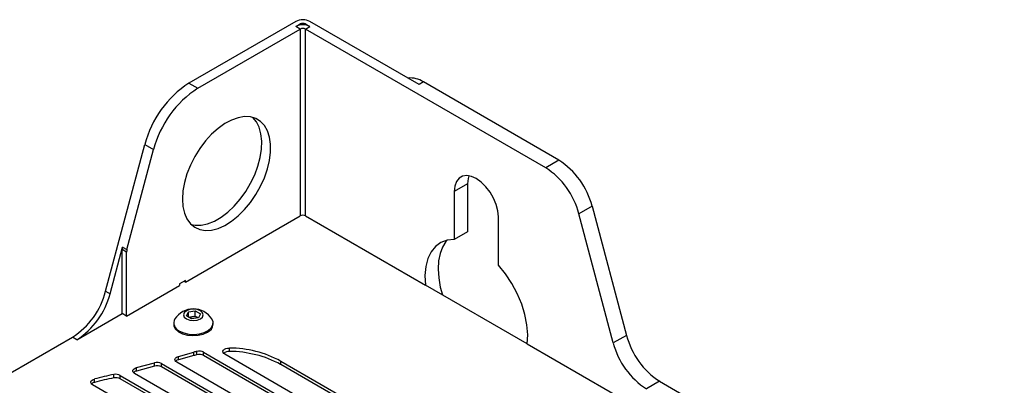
# Model space of a CAD drawing. Header units: millimetres. Extents: x 155400 to 158106, y 111257 to 114777.
# Tile 156 of 157: x 157725 to 157962, y 114689 to 114777. Entities that reach past the tile are written whole.
import ezdxf

# ---------------------------------------------------------------- set-up
doc = ezdxf.new("R2010")
doc.units = ezdxf.units.MM

msp = doc.modelspace()

# ---------------------------------------------------------------- linework, layer by layer
at = {"color": 7, "linetype": 'Continuous', "lineweight": 25}
for p, q in [((157791.35, 114776.23), (157765.62, 114761.38)), ((157791.35, 114775.01), (157792.41, 114775.62)), ((157792.41, 114775.62), (157792.41, 114775.36)), ((157793.68, 114775.62), (157794.74, 114775.01)), ((157793.68, 114775.36), (157793.68, 114775.62)), ((157820.97, 114761.09), (157794.74, 114776.23)), ((157767.75, 114760.16), (157792.41, 114774.39)), ((157792.41, 114774.39), (157791.35, 114775.01)), ((157792.41, 114774.39), (157792.41, 114729.48)), ((157793.68, 114774.39), (157794.74, 114775.01)), ((157851.45, 114741.04), (157793.68, 114774.39)), ((157793.68, 114729.48), (157793.68, 114774.39)), ((157822.04, 114761.7), (157820.97, 114761.09)), ((157854.63, 114742.88), (157822.04, 114761.7)), ((157765.62, 114761.38), (157767.75, 114760.16)), ((157745.58, 114711.35), (157754.99, 114746.65)), ((157750.7, 114721.38), (157757.11, 114745.42)), ((157754.99, 114746.65), (157757.11, 114745.42)), ((157854.63, 114742.88), (157851.45, 114741.04)), ((157832.64, 114737.2), (157829.46, 114735.37)), ((157829.46, 114735.37), (157829.46, 114723.78)), ((157832.64, 114737.2), (157832.64, 114725.62)), ((157862.61, 114731.83), (157859.42, 114729.99)), ((157862.61, 114731.83), (157870.89, 114700.75)), ((157764.76, 114713.52), (157792.41, 114729.48)), ((157793.68, 114729.48), (157822.52, 114712.84)), ((157840.07, 114717.66), (157840.07, 114729.24)), ((157867.71, 114698.91), (157859.42, 114729.99)), ((157832.64, 114725.62), (157829.46, 114723.78)), ((157746.64, 114710.73), (157749.64, 114721.99)), ((157749.56, 114705.97), (157749.56, 114721.39)), ((157750.62, 114720.77), (157749.56, 114721.39)), ((157749.64, 114721.99), (157750.7, 114721.38)), ((157750.62, 114705.36), (157750.62, 114720.77)), ((157750.62, 114705.36), (157763.35, 114712.71)), ((157764.76, 114713.93), (157763.35, 114713.11)), ((157763.35, 114713.11), (157763.35, 114712.71)), ((157764.76, 114713.52), (157764.41, 114713.73)), ((157764.76, 114713.52), (157764.76, 114713.93)), ((157847.01, 114698.7), (157822.52, 114712.84)), ((157745.58, 114711.35), (157746.64, 114710.73)), ((157738.67, 114699.68), (157749.56, 114705.97)), ((157750.62, 114705.36), (157749.56, 114705.97)), ((157765.03, 114705.41), (157765.48, 114706.37)), ((157766.26, 114704.7), (157765.03, 114705.41)), ((157765.48, 114706.37), (157767.15, 114706.63)), ((157765.48, 114705.15), (157765.48, 114706.37)), ((157765.55, 114705.11), (157766.32, 114705.23)), ((157767.93, 114704.96), (157766.26, 114704.7)), ((157766.32, 114705.23), (157767.15, 114705.36)), ((157767.15, 114706.63), (157768.38, 114705.92)), ((157767.15, 114705.36), (157767.15, 114706.63)), ((157767.15, 114705.36), (157767.77, 114705)), ((157767.86, 114704.95), (157767.77, 114705)), ((157767.77, 114705), (157767.86, 114704.95)), ((157768.38, 114705.92), (157767.93, 114704.96)), ((157761.95, 114703.73), (157761.95, 114703.42)), ((157771.45, 114703.42), (157771.45, 114703.73)), ((157653.32, 114651.64), (157737.61, 114700.3)), ((157738.67, 114699.68), (157737.61, 114700.3)), ((157870.89, 114700.75), (157867.71, 114698.91)), ((157775.36, 114696.87), (157775.36, 114697.69)), ((157847.01, 114698.7), (157894.87, 114671.07)), ((157763.12, 114695.7), (157766.81, 114696.7)), ((157766.81, 114695.88), (157763.12, 114694.89)), ((157763.12, 114694.89), (157763.12, 114695.7)), ((157766.81, 114695.88), (157766.81, 114696.7)), ((157767.53, 114696.06), (157767.53, 114696.88)), ((157769.16, 114696.69), (157805.16, 114675.91)), ((157769.16, 114695.88), (157769.16, 114696.69)), ((157805.16, 114675.1), (157769.16, 114695.88)), ((157807.28, 114677.14), (157774.24, 114696.21)), ((157752.99, 114692.98), (157757.33, 114694.15)), ((157757.33, 114693.33), (157752.99, 114692.16)), ((157752.99, 114692.16), (157752.99, 114692.98)), ((157757.33, 114693.33), (157757.33, 114694.15)), ((157759.03, 114693.97), (157797.73, 114671.63)), ((157759.03, 114693.16), (157759.03, 114693.97)), ((157797.73, 114670.81), (157759.03, 114693.16)), ((157799.85, 114672.85), (157762.69, 114694.31)), ((157787.69, 114694.57), (157811.52, 114680.81)), ((157787.69, 114693.76), (157787.69, 114694.57)), ((157811.52, 114680), (157787.69, 114693.76)), ((157747.56, 114690.52), (157747.56, 114691.33)), ((157749.11, 114691.13), (157790.31, 114667.34)), ((157749.11, 114690.31), (157749.11, 114691.13)), ((157792.43, 114668.57), (157752.56, 114691.58)), ((157785.01, 114664.28), (157742.44, 114688.85)), ((157742.87, 114689.44), (157742.87, 114690.25)), ((157790.31, 114666.53), (157749.11, 114690.31)), ((157878.87, 114689.7), (157875.69, 114687.86)), ((157878.87, 114689.7), (158023.3, 114606.32))]:
    msp.add_line(p, q, dxfattribs=at)
at = {"color": 7, "linetype": 'Continuous', "lineweight": 25, "flags": 128}
for points in [[(157764.05, 114733.53), (157764.18, 114731.73), (157764.55, 114730.12), (157765.15, 114728.73), (157765.98, 114727.6), (157767.02, 114726.75), (157768.23, 114726.2), (157769.59, 114725.97), (157771.07, 114726.05), (157772.64, 114726.46), (157774.25, 114727.18), (157775.88, 114728.19), (157777.47, 114729.46), (157779, 114730.98), (157780.42, 114732.7), (157781.72, 114734.58), (157782.84, 114736.58), (157783.78, 114738.65), (157784.5, 114740.75), (157784.99, 114742.82), (157785.23, 114744.82), (157785.23, 114746.69), (157784.99, 114748.4), (157784.5, 114749.91), (157783.78, 114751.17), (157782.84, 114752.17), (157781.72, 114752.87), (157780.42, 114753.26), (157779, 114753.33), (157777.47, 114753.08), (157775.88, 114752.52), (157774.25, 114751.66), (157772.64, 114750.51), (157771.07, 114749.11), (157769.59, 114747.49), (157768.23, 114745.68), (157767.02, 114743.73), (157765.98, 114741.69), (157765.15, 114739.6), (157764.55, 114737.51), (157764.18, 114735.47), (157764.05, 114733.53)], [(157766.17, 114727.4), (157767.12, 114727.22), (157768.57, 114727.23), (157770.12, 114727.55), (157771.73, 114728.19), (157773.35, 114729.13), (157774.95, 114730.34), (157776.5, 114731.8), (157777.96, 114733.48), (157779.29, 114735.32), (157780.46, 114737.3), (157781.44, 114739.36), (157782.22, 114741.45), (157782.77, 114743.53), (157783.07, 114745.55), (157783.14, 114747.46), (157782.95, 114749.22), (157782.52, 114750.78), (157781.86, 114752.11), (157781.02, 114753.12)], [(157840.07, 114729.24), (157839.93, 114730.68), (157839.54, 114732.2), (157838.91, 114733.73), (157838.07, 114735.18), (157837.06, 114736.49), (157835.94, 114737.59), (157834.76, 114738.43), (157833.58, 114738.96), (157832.46, 114739.15), (157831.46, 114739), (157830.62, 114738.52), (157829.99, 114737.72), (157829.59, 114736.65), (157829.46, 114735.37)], [(157832.96, 114739.1), (157832.78, 114738.49), (157832.64, 114737.2)], [(157829.46, 114723.78), (157827.76, 114723.63), (157826.23, 114723.08), (157824.92, 114722.15), (157823.86, 114720.86), (157823.07, 114719.23), (157822.58, 114717.32), (157822.39, 114715.17), (157822.52, 114712.84)], [(157827.75, 114723.63), (157827.46, 114723.29), (157826.64, 114721.97), (157826.04, 114720.41), (157825.68, 114718.63), (157825.57, 114716.67), (157825.71, 114714.57), (157826.1, 114712.37), (157826.6, 114710.48)], [(157847.01, 114698.7), (157847.14, 114700.89), (157846.95, 114703.25), (157846.46, 114705.73), (157845.67, 114708.27), (157844.61, 114710.79), (157843.29, 114713.23), (157841.77, 114715.54), (157840.07, 114717.66)], [(157765.03, 114704.7), (157765.8, 114704.4), (157766.7, 114704.29), (157767.61, 114704.4), (157768.38, 114704.7), (157768.9, 114705.14), (157769.08, 114705.66), (157768.9, 114706.19), (157768.38, 114706.63), (157767.61, 114706.93), (157766.7, 114707.04), (157765.8, 114706.93), (157765.03, 114706.63), (157764.51, 114706.19), (157764.33, 114705.66), (157764.51, 114705.14), (157765.03, 114704.7)], [(157763.35, 114701.79), (157764.38, 114701.34), (157765.58, 114701.07), (157766.87, 114700.99), (157768.14, 114701.12), (157769.31, 114701.44), (157770.28, 114701.93), (157770.99, 114702.55), (157771.39, 114703.26), (157771.43, 114704.01), (157771.15, 114704.7)], [(157761.95, 114703.42), (157762.02, 114702.95), (157762.41, 114702.24), (157763.12, 114701.62), (157764.1, 114701.13), (157765.27, 114700.81), (157766.54, 114700.68), (157767.83, 114700.76), (157769.03, 114701.03), (157770.06, 114701.48)], [(157774.24, 114696.21), (157773.98, 114696.42), (157773.83, 114696.66), (157773.81, 114696.92), (157773.93, 114697.17), (157774.17, 114697.39), (157774.51, 114697.56), (157774.92, 114697.66), (157775.36, 114697.69)], [(157762.69, 114694.31), (157762.47, 114694.47), (157762.32, 114694.66), (157762.25, 114694.86), (157762.27, 114695.07), (157762.38, 114695.27), (157762.56, 114695.45), (157762.81, 114695.59), (157763.12, 114695.7)], [(157752.56, 114691.58), (157752.34, 114691.74), (157752.19, 114691.93), (157752.13, 114692.14), (157752.15, 114692.34), (157752.25, 114692.54), (157752.43, 114692.72), (157752.69, 114692.87), (157752.99, 114692.98)], [(157742.44, 114688.85), (157742.22, 114689.02), (157742.07, 114689.21), (157742, 114689.41), (157742.02, 114689.62), (157742.13, 114689.82), (157742.31, 114690), (157742.57, 114690.14), (157742.87, 114690.25)]]:
    msp.add_lwpolyline(points, dxfattribs=at)
at = {"color": 7, "linetype": 'Continuous', "lineweight": 25}
for centre, radius, start, end in [((157793.04, 114772.95), 3.69, 62.6097, 117.3903), ((157793.04, 114774.39), 1.38, 62.6097, 117.3903), ((157793.04, 114771.73), 3.69, 62.6097, 117.3903), ((157793.04, 114773.16), 1.38, 62.6097, 117.3903), ((157818.82, 114756.72), 5.92, 57.1378, 94.9514), ((157779.21, 114740.38), 25.01, 122.8922, 165.4815), ((157781.33, 114739.15), 25.01, 122.8922, 165.4815), ((157844.44, 114727.13), 18.76, 14.5185, 57.1078), ((157841.26, 114725.29), 18.76, 14.5185, 57.1078), ((157793.04, 114728.25), 1.38, 62.6097, 117.3903), ((157751.93, 114721.36), 2.38, 164.5964, 179.4278), ((157753, 114720.75), 2.38, 164.5964, 179.4278), ((157727.42, 114716.05), 18.76, 302.8922, 345.4815), ((157728.48, 114715.44), 18.76, 302.8922, 345.4815), ((157766.7, 114701.78), 5.32, 33.3353, 146.6647), ((157764.04, 114703.71), 2.04, 150.6677, 250.09), ((157766.59, 114703.26), 1.98, 98.0612, 117.2211), ((157766.71, 114702.96), 2.3, 62.6428, 99.7711), ((157769.1, 114703.64), 2.37, 294.0627, 354.6172), ((157889.06, 114705.45), 18.76, 194.5185, 237.1078), ((157775.26, 114671.37), 26.32, 61.8344, 89.7863), ((157885.87, 114703.61), 18.76, 194.5185, 237.1078), ((157773.81, 114670.68), 26.95, 103.4852, 105.0618), ((157773.81, 114669.86), 26.95, 103.4852, 105.0618), ((157768.1, 114694.61), 2.34, 62.8544, 104.0831), ((157768.1, 114693.8), 2.34, 62.8544, 104.0831), ((157775.21, 114695.02), 1.85, 85.1439, 131.4204), ((157775.26, 114670.56), 26.32, 61.8344, 89.7863), ((157757.96, 114691.89), 2.35, 62.8968, 105.4788), ((157757.96, 114691.07), 2.35, 62.8968, 105.4788), ((157763.43, 114693.5), 1.43, 102.689, 134.6311), ((157762.03, 114617.77), 74.97, 101.1238, 104.803), ((157762.03, 114616.96), 74.97, 101.1238, 104.803), ((157748.05, 114689.06), 2.32, 62.7644, 101.9602), ((157748.05, 114688.24), 2.32, 62.7644, 101.9602), ((157753.3, 114690.77), 1.43, 102.689, 134.6311), ((157743.18, 114688.04), 1.43, 102.4402, 134.572)]:
    msp.add_arc(centre, radius, start, end, dxfattribs=at)

doc.saveas('drawing.dxf')
